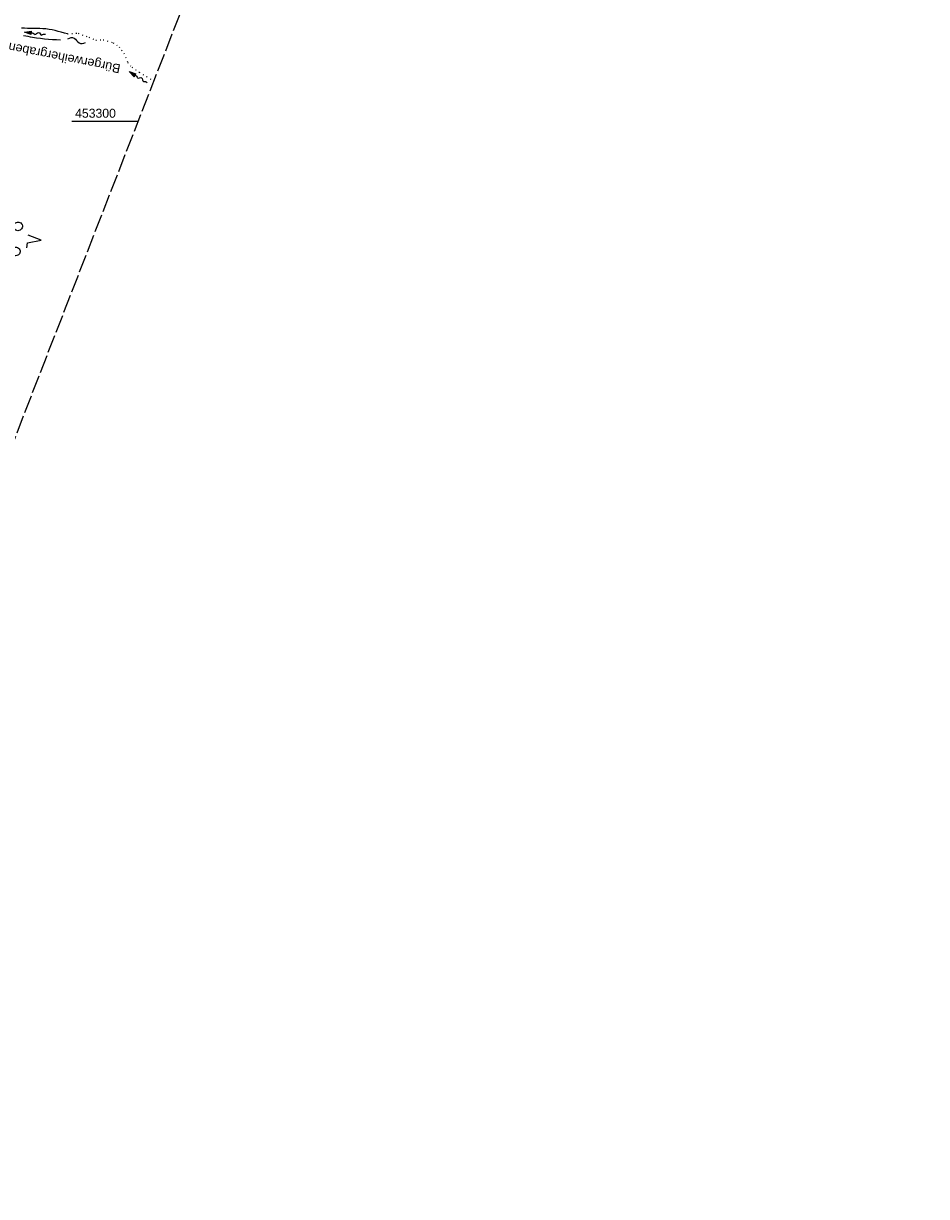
# Model space of a CAD drawing. Extents: x 508935 to 509681, y 453001 to 454023.
# Tile 26 of 36: x 509430 to 509681, y 453001 to 453327. Entities that reach past the tile are written whole.
import ezdxf

# ---------------------------------------------------------------- set-up
doc = ezdxf.new("R2010")
doc.units = 0
doc.header["$LTSCALE"] = 10
doc.header["$MEASUREMENT"] = 0
for name, pattern in [('LT00', [0]), ('LT14', [0.6, 0.5, -0.1]), ('PUNKTX2_STR', [0.6, 0.1, -0.5])]:
    doc.linetypes.add(name, pattern=pattern)
doc.layers.get('0').update_dxf_attribs({"linetype": 'LT00'})
for name, color, linetype in [('--FLIEßRICHTPFEIL', 180, 'Continuous'), ('--WASSER_NUTZUNG', 180, 'Continuous'), ('DFK_NUTZUNG', 250, 'LT00'), ('DFK_NUTZUNGSGRENZE', 70, 'PUNKTX2_STR'), ('GEWÄSSERNAME', 255, 'Continuous'), ('V118_GRABEN', 250, 'LT00'), ('V118_RASTER', 250, 'LT00')]:
    doc.layers.add(name, color=color, linetype=linetype)
doc.layers.add('-BLATT_118-RAND', color=7, linetype='LT14', plot=False)
doc.styles.add('Beschrift', font='ARIAL.TTF')
doc.styles.get("Standard").update_dxf_attribs({"font": 'ARIAL.TTF'})

# ---------------------------------------------------------------- blocks, each defined once
blk = doc.blocks.new('FLIEßRICHTPFEIL')
at = {"layer": '--FLIEßRICHTPFEIL'}
blk.add_hatch(color=256, dxfattribs=at).paths.add_polyline_path([(-1.95, 0.4875), (-1.95, -0.4875), (0, 0)])
for p, q in [((-1.95, 0.4875), (-1.95, -0.4875)), ((-1.95, 0.4875), (0, 0)), ((0, 0), (-1.95, -0.4875))]:
    blk.add_line(p, q, dxfattribs=at)
at = {"layer": '--FLIEßRICHTPFEIL', "start_tangent": (-1, 0), "end_tangent": (-1, 0)}
blk.add_spline([(-1.95, 0), (-2.4375, 0), (-2.925, 0.325), (-3.4125, 0), (-3.9, -0.325), (-4.3875, 0), (-4.875, 0.325), (-5.3625, 0), (-5.85, 0)], degree=3, dxfattribs=at)
blk = doc.blocks.new('SYMB7251')
at = {"color": 0, "linetype": 'ByBlock'}
for points in [[(-0.25, 0), (-0.208333, 0.028889), (-0.166667, 0.051111), (-0.125, 0.06), (-0.083333, 0.051111), (-0.041667, 0.028889), (0, 0)], [(0, 0), (0.041667, -0.028889), (0.083333, -0.051111), (0.125, -0.06), (0.166667, -0.051111), (0.208333, -0.028889), (0.25, 0)]]:
    blk.add_lwpolyline(points, dxfattribs=at)
blk = doc.blocks.new('SYMB7201')
at = {"color": 0, "linetype": 'ByBlock'}
for p, q in [((0, 0.385), (-0.11, 0.015)), ((-0.255, -0.385), (-0.115, -0.385)), ((0.445, -0.385), (0.585, -0.385))]:
    blk.add_line(p, q, dxfattribs=at)
for points in [[(0.25, 0.015), (0.11, 0.015), (0, 0.385)], [(-0.393816, -0.383308), (-0.416239, -0.362945), (-0.432849, -0.337617), (-0.442589, -0.308936), (-0.444836, -0.27873), (-0.439449, -0.248923), (-0.426769, -0.221415), (-0.407606, -0.197958), (-0.38318, -0.180047), (-0.355047, -0.168823), (-0.325, -0.165), (-0.294953, -0.168823), (-0.26682, -0.180047), (-0.242394, -0.197959), (-0.223231, -0.221415), (-0.210551, -0.248923), (-0.205164, -0.27873), (-0.207411, -0.308936), (-0.21715, -0.337617), (-0.233761, -0.362945), (-0.256184, -0.383308)], [(0.306185, -0.383308), (0.283761, -0.362945), (0.267151, -0.337617), (0.257411, -0.308936), (0.255164, -0.27873), (0.260552, -0.248923), (0.273231, -0.221415), (0.292394, -0.197958), (0.31682, -0.180047), (0.344953, -0.168823), (0.375, -0.165), (0.405047, -0.168823), (0.43318, -0.180047), (0.457606, -0.197959), (0.476769, -0.221415), (0.489449, -0.248923), (0.494836, -0.27873), (0.492589, -0.308936), (0.48285, -0.337617), (0.466239, -0.362945), (0.443816, -0.383308)]]:
    blk.add_lwpolyline(points, dxfattribs=at)

msp = doc.modelspace()

# ---------------------------------------------------------------- linework, layer by layer
at = {"layer": '-BLATT_118-RAND'}
msp.add_lwpolyline([(509270.78, 454022.55), (508935.15, 453160.59), (509345.16, 453000.94), (509680.8, 453862.9), (509270.78, 454022.55)], dxfattribs=at)
at = {"layer": 'DFK_NUTZUNGSGRENZE', "ltscale": 0.2}
for p, q in [((509441.9, 453324.31), (509444.93, 453324.52)), ((509444.93, 453324.52), (509447.84, 453323.38)), ((509447.84, 453323.38), (509449.84, 453322.59)), ((509449.84, 453322.59), (509451.82, 453322.68)), ((509451.82, 453322.68), (509454.64, 453321.86)), ((509454.64, 453321.86), (509456.26, 453320.71)), ((509456.26, 453320.71), (509457.6, 453318.96)), ((509457.6, 453318.96), (509458.65, 453316.38)), ((509458.65, 453316.38), (509459.8, 453315.05)), ((509459.8, 453315.05), (509461.86, 453313.67)), ((509461.86, 453313.67), (509465.97, 453311.18))]:
    msp.add_line(p, q, dxfattribs=at)
at = {"layer": 'V118_GRABEN'}
for points in [[(509441.9, 453324.31), (509441.06, 453324.56), (509440.21, 453324.8), (509439.37, 453325.03), (509438.51, 453325.25), (509437.66, 453325.43), (509436.8, 453325.58), (509435.94, 453325.69), (509435.09, 453325.76), (509434.24, 453325.8), (509433.39, 453325.81), (509432.53, 453325.82), (509431.68, 453325.82), (509430.82, 453325.84), (509429.97, 453325.87), (509429.13, 453325.94)], [(509429.66, 453323.87), (509430.3, 453323.77), (509430.94, 453323.65), (509431.57, 453323.53), (509432.21, 453323.41), (509433.32, 453323.23), (509434.43, 453323.09), (509435.54, 453322.97), (509436.65, 453322.88), (509437.75, 453322.8), (509438.86, 453322.73), (509439.96, 453322.67)]]:
    msp.add_lwpolyline(points, dxfattribs=at)
at = {"layer": 'V118_RASTER'}
msp.add_line((509443.11, 453300), (509461.61, 453300), dxfattribs=at)

# ---------------------------------------------------------------- block references
at = {"layer": '--FLIEßRICHTPFEIL'}
for p, rotation in [((509429.96, 453324.8), 174.2020531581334), ((509459.05, 453313.85), 148.7510060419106)]:
    msp.add_blockref('FLIEßRICHTPFEIL', p, dxfattribs=dict(at, rotation=rotation))
at = {"layer": '--WASSER_NUTZUNG', "xscale": 9.999999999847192, "yscale": 10.00000000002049, "zscale": 10, "rotation": 348.1296893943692}
msp.add_blockref('SYMB7251', (509444.46, 453322.46), dxfattribs=at)
at = {"layer": 'DFK_NUTZUNG', "xscale": 10.00000000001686, "yscale": 10, "zscale": 10, "rotation": 264.7377100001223}
msp.add_blockref('SYMB7201', (509430.73, 453267.28), dxfattribs=at)

# ---------------------------------------------------------------- texts
at = {"layer": 'GEWÄSSERNAME', "insert": (509456.97, 453316.51), "char_height": 2.5, "attachment_point": 7, "rotation": 168.7909, "style": 'Beschrift'}
msp.add_mtext('Bürgerweihergraben', dxfattribs=at)
at = {"layer": 'V118_RASTER', "width": 0.972}
msp.add_text(' 453300', height=2.5, rotation=0.0009, dxfattribs=at).set_placement((509443.11, 453301))

doc.saveas('drawing.dxf')
